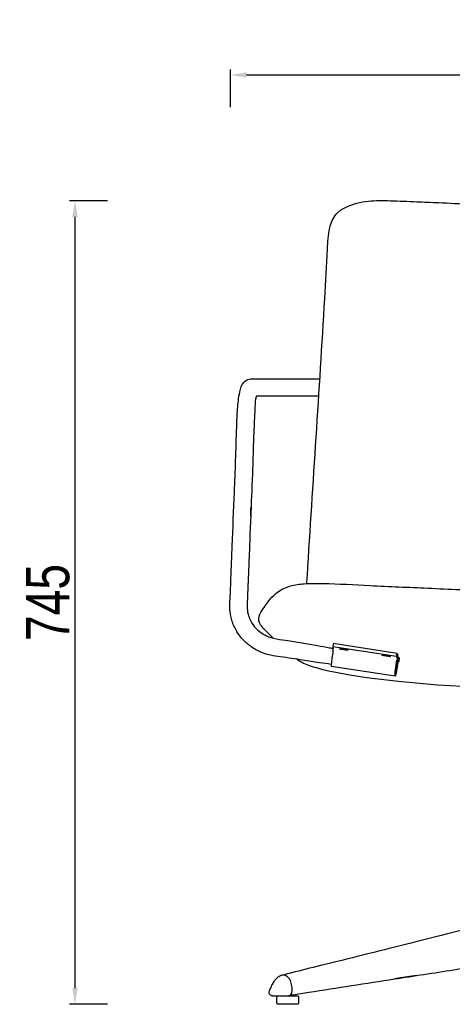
# Model space of a CAD drawing. Header units: millimetres. Extents: x 1566 to 3610, y -1182 to 913.
# Tile 2 of 5: x 1566 to 1967, y 0 to 913. Entities that reach past the tile are written whole.
import ezdxf

# ---------------------------------------------------------------- set-up
doc = ezdxf.new("R2010")
doc.units = ezdxf.units.MM
doc.layers.add('Make2D$可见线$曲线', color=7, linetype='Continuous', true_color=0x000000)
doc.styles.add('001', font='txt', dxfattribs={"width": 0.8})
doc.dimstyles.new('1-10', dxfattribs={"dimscale": 10, "dimtxt": 4, "dimasz": 1.5, "dimexe": 0.5, "dimexo": 0.5, "dimgap": 0.5, "dimtad": 1, "dimtoh": 1, "dimdec": 0, "dimrnd": 0.5, "dimdsep": 46, "dimtxsty": '001', "dimcen": 2.5, "dimclrd": 256, "dimclre": 256, "dimclrt": 1, "dimadec": 0, "dimazin": 0, "dimtfac": 1, "dimtdec": 0, "dimtmove": 1, "dimatfit": 3, "dimfxl": 3, "dimfxlon": 1, "dimarcsym": 0})

# ---------------------------------------------------------------- blocks, each defined once
blk = doc.blocks.new('*D3')
at = {"lineweight": -2, "transparency": 16777216}
for p, q in [((1647.44, 745.1), (1612.44, 745.1)), ((1617.44, 730.1), (1617.44, 15)), ((1647.44, 0), (1612.44, 0))]:
    blk.add_line(p, q, dxfattribs=at)
at = {"transparency": 16777216}
for points in [[(1614.94, 730.1), (1619.94, 730.1), (1617.44, 745.1)], [(1614.94, 15), (1619.94, 15), (1617.44, 0)]]:
    blk.add_solid(points, dxfattribs=at)
at = {"layer": 'Defpoints', "color": 0, "transparency": 16777216}
for p in [(1910, 745.1), (1617.44, 0), (1814.72, 0)]:
    blk.add_point(p, dxfattribs=at)
at = {"color": 1, "transparency": 16777216, "insert": (1592.44, 372.55), "char_height": 40, "attachment_point": 5, "rotation": 90, "style": '001'}
blk.add_mtext('745', dxfattribs=at)
blk = doc.blocks.new('*D4')
at = {"lineweight": -2, "transparency": 16777216}
for p, q in [((1761.54, 831.69), (1761.54, 866.69)), ((1776.54, 861.69), (2396.02, 861.69)), ((2411.02, 831.69), (2411.02, 866.69))]:
    blk.add_line(p, q, dxfattribs=at)
at = {"transparency": 16777216}
for points in [[(1776.54, 864.19), (1776.54, 859.19), (1761.54, 861.69)], [(2396.02, 864.19), (2396.02, 859.19), (2411.02, 861.69)]]:
    blk.add_solid(points, dxfattribs=at)
at = {"layer": 'Defpoints', "color": 0, "transparency": 16777216}
for p in [(2411.02, 861.69), (1761.54, 362.01), (2411.02, 361.07)]:
    blk.add_point(p, dxfattribs=at)
at = {"color": 1, "transparency": 16777216, "insert": (2086.28, 886.69), "char_height": 40, "attachment_point": 5, "style": '001'}
blk.add_mtext('650', dxfattribs=at)

msp = doc.modelspace()

# ---------------------------------------------------------------- linework, layer by layer
msp.add_line((1916.01, 325.38), (1856.77, 334.5))
msp.add_lwpolyline([(1805.72, 8), (1823.72, 8, -0.414214), (1824.72, 7), (1824.72, 1, -0.414214), (1823.72, 0), (1805.72, 0, -0.414214), (1804.72, 1), (1804.72, 7, -0.414214)], format="xyb", close=True)
for points in [[(1832.37, 390.05), (1832.85, 397.59), (1849.02, 654.46), (1851.52, 700.23), (1853.65, 719.95), (1859.65, 732.68), (1868.12, 738.83), (1889.55, 744.74), (1909.53, 745.11), (1934.33, 744.14), (1954.36, 743.29), (1984.45, 742.01), (2011.47, 740.86), (2040, 739.97), (2068.28, 739.78), (2086.83, 739.78)], [(1854.95, 315.14), (1844.22, 316.75), (1828.27, 319.15), (1818.33, 320.65), (1807.64, 322.26), (1798.84, 323.66), (1792.18, 325.55), (1784.94, 328.84), (1778.88, 332.86), (1775.19, 336.04), (1770.82, 340.84), (1766.43, 347.51), (1764.21, 352.27), (1762.44, 357.65), (1761.46, 362.56), (1761.01, 368.37), (1761.36, 378.72), (1762.12, 397.84), (1762.53, 408.03), (1762.9, 417.18), (1763.21, 424.89), (1765.21, 474.87), (1766.38, 504.14), (1767.39, 535.38), (1768.19, 552.02), (1770.2, 567.75), (1774.21, 577), (1779.05, 579.71), (1785.18, 579.87), (1791.29, 579.87), (1797.86, 579.87), (1804.59, 579.87), (1818.2, 579.87), (1828.45, 579.87), (1843.95, 579.87)], [(1842.94, 563.87), (1791.9, 563.87), (1789.27, 563.87), (1786.49, 563.87), (1785.71, 563.78), (1785.37, 563.13), (1784.35, 555.43), (1784.14, 550.85), (1783.41, 535.48), (1782.74, 518.69), (1782.11, 497.04), (1781.24, 475.37), (1780.37, 453.64), (1780.59, 459.13), (1779.43, 430.23), (1778.34, 403), (1777.6, 384.34), (1777.15, 373.23), (1777.06, 367.09), (1778.36, 360.18), (1780.51, 355.11), (1784.85, 349.03), (1789.31, 345.03), (1794.86, 341.73), (1799.11, 340.1), (1801.6, 339.44), (1812.7, 337.55), (1827.94, 335.01), (1842.22, 332.56), (1853.4, 330.62), (1856.88, 329.98)], [(1801.1, 339.55), (1793.69, 346.99), (1788.03, 355.4), (1787.76, 357.79), (1790.95, 365.3), (1798.49, 375.8), (1805.21, 382.06), (1811.02, 385.61), (1817.2, 387.89), (1829.89, 389.87), (1842.7, 390.29), (1847.36, 390.23), (1890.95, 388.31), (1944.56, 385.9), (2004.1, 383.22), (2086.83, 381.96)], [(2064.4, 98.95), (2064.26, 97.66), (2064.18, 96.84), (2063.71, 95.42), (2063.1, 94.2), (2062.22, 93.11), (2061.64, 92.53), (2060.49, 91.64), (2059.07, 90.87), (2058.25, 90.44), (2057.32, 89.99), (2055.55, 89.21), (2055.33, 89.13), (2049.17, 87.03), (2047.94, 86.67), (2030.28, 82.15), (1912.75, 52.77), (1844.92, 35.83), (1818.27, 29.16), (1810.18, 27.14), (1808.08, 26.55), (1807.17, 26.09), (1805.56, 25.06), (1803.99, 23.67), (1801.84, 21.09), (1799.76, 17.62), (1798.01, 13.76), (1797.35, 12.06), (1797.23, 10.79), (1797.43, 9.96), (1798.1, 8.96), (1798.9, 8.41), (1799.94, 8.08), (1800.94, 8.01), (1801.5, 8)], [(1816.86, 8.46), (1819.68, 8.9), (1834.15, 11.15), (1913.61, 23.5), (1968.31, 31.99), (2023.63, 40.57), (2038.86, 42.93), (2051.01, 44.82), (2066.83, 46.83), (2080.92, 47.7), (2086.83, 47.79)], [(1801.5, 8), (1806.37, 8), (1811.82, 8), (1813.96, 8), (1816.86, 8.46), (1818.68, 11.92), (1818.49, 16.96), (1817.13, 22.02), (1815.2, 24.87), (1811.91, 26.91), (1810.68, 27.15), (1808.72, 26.77)]]:
    msp.add_spline(points, degree=3)
at = {"layer": 'Make2D$可见线$曲线', "color": 0, "lineweight": -3}
for points in [[(1856.79, 334.29), (1856.34, 331.34)], [(1915.61, 322.42), (1856.34, 331.34)], [(1856.34, 331.34), (1856.87, 330.04)], [(1856.63, 327.91), (1856.74, 328.65), (1856.83, 329.35), (1856.86, 329.64), (1856.87, 329.85), (1856.88, 329.92), (1856.88, 329.96), (1856.88, 329.98), (1856.88, 329.99), (1856.88, 330), (1856.87, 330.01), (1856.87, 330.02), (1856.87, 330.03), (1856.87, 330.03), (1856.87, 330.03), (1856.87, 330.04), (1856.87, 330.04), (1856.87, 330.04), (1856.87, 330.04), (1856.87, 330.04), (1856.87, 330.04), (1856.87, 330.04), (1856.87, 330.04)], [(1862.59, 329.65), (1862.59, 329.65), (1862.6, 329.66), (1862.6, 329.66), (1862.6, 329.66), (1862.6, 329.66), (1862.6, 329.66), (1862.6, 329.66), (1862.6, 329.66), (1862.6, 329.67), (1862.6, 329.67), (1862.6, 329.67), (1862.61, 329.67), (1862.61, 329.67), (1862.61, 329.67), (1862.61, 329.67), (1862.61, 329.68), (1862.62, 329.68), (1862.62, 329.68), (1862.62, 329.68), (1862.62, 329.68), (1862.63, 329.68), (1862.63, 329.68), (1862.63, 329.69), (1862.64, 329.69), (1862.64, 329.69), (1862.65, 329.69), (1862.66, 329.69), (1862.67, 329.7), (1862.68, 329.7), (1862.69, 329.7), (1862.71, 329.7), (1862.73, 329.71), (1862.76, 329.71), (1862.79, 329.71), (1862.82, 329.71), (1862.89, 329.72), (1862.97, 329.72), (1863.06, 329.72), (1863.26, 329.71), (1863.51, 329.7), (1863.78, 329.68), (1864.42, 329.62), (1865.14, 329.54), (1866.59, 329.34), (1868.05, 329.09), (1868.75, 328.96), (1869.38, 328.82), (1869.65, 328.76), (1869.88, 328.7), (1870.08, 328.64), (1870.17, 328.61), (1870.24, 328.59), (1870.31, 328.56), (1870.33, 328.55), (1870.36, 328.54), (1870.39, 328.53), (1870.41, 328.52), (1870.43, 328.51), (1870.44, 328.5), (1870.44, 328.5), (1870.45, 328.49), (1870.46, 328.49), (1870.47, 328.49), (1870.47, 328.48), (1870.47, 328.48), (1870.48, 328.48), (1870.48, 328.47), (1870.48, 328.47), (1870.48, 328.47), (1870.49, 328.47), (1870.49, 328.47), (1870.49, 328.46), (1870.49, 328.46), (1870.49, 328.46), (1870.49, 328.46), (1870.5, 328.46), (1870.5, 328.45), (1870.5, 328.45), (1870.5, 328.45), (1870.5, 328.45), (1870.5, 328.45), (1870.5, 328.45), (1870.5, 328.44), (1870.5, 328.44), (1870.5, 328.44), (1870.5, 328.44), (1870.5, 328.44), (1870.5, 328.44)], [(1870.5, 328.44), (1870.5, 328.43), (1870.5, 328.43), (1870.5, 328.43), (1870.5, 328.43), (1870.5, 328.43), (1870.5, 328.43), (1870.5, 328.42), (1870.5, 328.42), (1870.49, 328.42), (1870.49, 328.42), (1870.49, 328.42), (1870.49, 328.42), (1870.49, 328.42), (1870.49, 328.41), (1870.48, 328.41), (1870.48, 328.41), (1870.48, 328.41), (1870.48, 328.41), (1870.47, 328.41), (1870.47, 328.41), (1870.47, 328.4), (1870.47, 328.4), (1870.46, 328.4), (1870.46, 328.4), (1870.45, 328.4), (1870.44, 328.4), (1870.44, 328.39), (1870.43, 328.39), (1870.42, 328.39), (1870.41, 328.39), (1870.39, 328.38), (1870.36, 328.38), (1870.34, 328.38), (1870.31, 328.37), (1870.28, 328.37), (1870.21, 328.37), (1870.13, 328.37), (1870.04, 328.37), (1869.83, 328.37), (1869.59, 328.38), (1869.31, 328.4), (1868.67, 328.46), (1867.96, 328.54), (1866.5, 328.75), (1865.05, 328.99), (1864.35, 329.13), (1863.72, 329.26), (1863.45, 329.33), (1863.21, 329.39), (1863.02, 329.45), (1862.93, 329.47), (1862.86, 329.5), (1862.79, 329.52), (1862.76, 329.54), (1862.73, 329.55), (1862.71, 329.56), (1862.69, 329.57), (1862.67, 329.58), (1862.66, 329.58), (1862.65, 329.59), (1862.64, 329.59), (1862.64, 329.6), (1862.63, 329.6), (1862.62, 329.61), (1862.62, 329.61), (1862.62, 329.61), (1862.62, 329.61), (1862.61, 329.61), (1862.61, 329.62), (1862.61, 329.62), (1862.61, 329.62), (1862.61, 329.62), (1862.6, 329.62), (1862.6, 329.63), (1862.6, 329.63), (1862.6, 329.63), (1862.6, 329.63), (1862.6, 329.63), (1862.6, 329.64), (1862.6, 329.64), (1862.6, 329.64), (1862.6, 329.64), (1862.59, 329.64), (1862.59, 329.65), (1862.59, 329.65), (1862.59, 329.65), (1862.59, 329.65), (1862.59, 329.65)], [(1823.23, 319.91), (1823.23, 319.91), (1824.07, 319.35), (1824.89, 318.83), (1825.73, 318.33), (1826.42, 317.93), (1827.24, 317.48), (1828.27, 316.94), (1829.4, 316.39), (1830.74, 315.79), (1832.37, 315.11), (1834.07, 314.45), (1835.45, 313.96), (1838.29, 313.02), (1841.23, 312.14), (1845.99, 310.86), (1852.45, 309.34), (1859.39, 307.89), (1870.28, 305.89), (1887.82, 303.16), (1917.25, 299.58), (1953.52, 296.32), (1987.71, 294.37)], [(1856.33, 325.94), (1855.63, 321.13), (1855.12, 316.96), (1854.96, 315.36), (1854.91, 314.69), (1854.88, 314.13), (1854.87, 313.89), (1854.86, 313.68), (1854.87, 313.51), (1854.87, 313.43), (1854.87, 313.37), (1854.88, 313.31), (1854.88, 313.28), (1854.88, 313.25), (1854.89, 313.23), (1854.89, 313.21), (1854.89, 313.2), (1854.89, 313.19), (1854.9, 313.18), (1854.9, 313.17), (1854.9, 313.17), (1854.9, 313.16), (1854.9, 313.15), (1854.91, 313.14), (1854.91, 313.14), (1854.91, 313.14), (1854.91, 313.14), (1854.91, 313.13), (1854.91, 313.13), (1854.92, 313.13), (1854.92, 313.13), (1854.92, 313.12), (1854.92, 313.12), (1854.92, 313.12), (1854.92, 313.12), (1854.92, 313.12), (1854.93, 313.11), (1854.93, 313.11), (1854.93, 313.11), (1854.93, 313.11), (1854.93, 313.11), (1854.93, 313.11), (1854.93, 313.11), (1854.94, 313.11), (1854.94, 313.11), (1854.94, 313.11), (1854.94, 313.1), (1854.94, 313.1)], [(1856.63, 327.91), (1856.33, 325.94)], [(1902.11, 323.71), (1902.11, 323.71), (1902.11, 323.71), (1902.11, 323.71), (1902.11, 323.71), (1902.11, 323.72), (1902.11, 323.72), (1902.11, 323.72), (1902.12, 323.72), (1902.12, 323.72), (1902.12, 323.72), (1902.12, 323.72), (1902.12, 323.73), (1902.12, 323.73), (1902.12, 323.73), (1902.13, 323.73), (1902.13, 323.73), (1902.13, 323.73), (1902.13, 323.73), (1902.14, 323.74), (1902.14, 323.74), (1902.14, 323.74), (1902.15, 323.74), (1902.15, 323.74), (1902.15, 323.74), (1902.16, 323.74), (1902.17, 323.75), (1902.17, 323.75), (1902.18, 323.75), (1902.19, 323.75), (1902.2, 323.76), (1902.22, 323.76), (1902.25, 323.76), (1902.27, 323.77), (1902.3, 323.77), (1902.33, 323.77), (1902.4, 323.77), (1902.48, 323.78), (1902.57, 323.78), (1902.78, 323.77), (1903.02, 323.76), (1903.3, 323.74), (1903.94, 323.68), (1904.65, 323.6), (1906.11, 323.4), (1907.56, 323.15), (1908.26, 323.01), (1908.89, 322.88), (1909.16, 322.81), (1909.4, 322.75), (1909.6, 322.69), (1909.68, 322.67), (1909.76, 322.64), (1909.82, 322.62), (1909.85, 322.61), (1909.88, 322.6), (1909.9, 322.58), (1909.92, 322.57), (1909.94, 322.56), (1909.95, 322.56), (1909.96, 322.55), (1909.97, 322.55), (1909.97, 322.55), (1909.98, 322.54), (1909.99, 322.54), (1909.99, 322.53), (1909.99, 322.53), (1909.99, 322.53), (1910, 322.53), (1910, 322.53), (1910, 322.52), (1910, 322.52), (1910, 322.52), (1910.01, 322.52), (1910.01, 322.52), (1910.01, 322.51), (1910.01, 322.51), (1910.01, 322.51), (1910.01, 322.51), (1910.01, 322.51), (1910.01, 322.5), (1910.01, 322.5), (1910.02, 322.5), (1910.02, 322.5), (1910.02, 322.5), (1910.02, 322.5), (1910.02, 322.49), (1910.02, 322.49), (1910.02, 322.49)], [(1910.02, 322.49), (1910.02, 322.49), (1910.02, 322.49), (1910.01, 322.49), (1910.01, 322.48), (1910.01, 322.48), (1910.01, 322.48), (1910.01, 322.48), (1910.01, 322.48), (1910.01, 322.48), (1910.01, 322.47), (1910.01, 322.47), (1910, 322.47), (1910, 322.47), (1910, 322.47), (1910, 322.47), (1910, 322.47), (1909.99, 322.47), (1909.99, 322.46), (1909.99, 322.46), (1909.99, 322.46), (1909.98, 322.46), (1909.98, 322.46), (1909.98, 322.46), (1909.97, 322.46), (1909.97, 322.45), (1909.96, 322.45), (1909.95, 322.45), (1909.94, 322.45), (1909.93, 322.44), (1909.92, 322.44), (1909.9, 322.44), (1909.88, 322.44), (1909.85, 322.43), (1909.82, 322.43), (1909.79, 322.43), (1909.72, 322.42), (1909.64, 322.42), (1909.55, 322.42), (1909.35, 322.43), (1909.1, 322.44), (1908.83, 322.46), (1908.19, 322.52), (1907.48, 322.6), (1906.02, 322.8), (1904.57, 323.05), (1903.86, 323.18), (1903.23, 323.32), (1902.96, 323.38), (1902.73, 323.45), (1902.53, 323.5), (1902.45, 323.53), (1902.37, 323.56), (1902.3, 323.58), (1902.28, 323.59), (1902.25, 323.6), (1902.23, 323.61), (1902.2, 323.62), (1902.18, 323.63), (1902.18, 323.64), (1902.17, 323.64), (1902.16, 323.65), (1902.15, 323.65), (1902.15, 323.66), (1902.14, 323.66), (1902.14, 323.66), (1902.13, 323.67), (1902.13, 323.67), (1902.13, 323.67), (1902.13, 323.67), (1902.12, 323.67), (1902.12, 323.68), (1902.12, 323.68), (1902.12, 323.68), (1902.12, 323.68), (1902.12, 323.68), (1902.12, 323.69), (1902.11, 323.69), (1902.11, 323.69), (1902.11, 323.69), (1902.11, 323.69), (1902.11, 323.7), (1902.11, 323.7), (1902.11, 323.7), (1902.11, 323.7), (1902.11, 323.7), (1902.11, 323.7), (1902.11, 323.71), (1902.11, 323.71)], [(1915.61, 322.42), (1916.06, 325.38)], [(1916.14, 321.13), (1915.61, 322.42)], [(1916.14, 321.13), (1916.14, 321.13), (1916.14, 321.13), (1916.14, 321.12), (1916.14, 321.12), (1916.14, 321.12), (1916.14, 321.12), (1916.14, 321.12), (1916.14, 321.12), (1916.14, 321.11), (1916.15, 321.11), (1916.15, 321.11), (1916.15, 321.1), (1916.15, 321.09), (1916.15, 321.08), (1916.15, 321.07), (1916.15, 321.04), (1916.15, 321.01), (1916.14, 320.93), (1916.13, 320.72), (1916.1, 320.44), (1916.01, 319.73), (1915.9, 319)], [(1916.6, 324.08), (1916.6, 324.08), (1916.6, 324.08), (1916.6, 324.08), (1916.6, 324.07), (1916.6, 324.07), (1916.6, 324.07), (1916.6, 324.06), (1916.6, 324.05), (1916.61, 324.05), (1916.61, 324.04), (1916.61, 324.03), (1916.61, 324.01), (1916.61, 323.98), (1916.61, 323.96), (1916.61, 323.93), (1916.61, 323.86), (1916.61, 323.78), (1916.6, 323.59), (1916.56, 323.06), (1916.49, 322.36), (1916.27, 320.59), (1916, 318.75)], [(1916.06, 325.38), (1916.6, 324.08)], [(1916.45, 322), (1917.51, 321.84)], [(1916.6, 317.3), (1916.88, 319.01), (1917.16, 320.54), (1917.29, 321.12), (1917.34, 321.35), (1917.39, 321.53), (1917.41, 321.61), (1917.43, 321.67), (1917.45, 321.73), (1917.45, 321.75), (1917.46, 321.77), (1917.47, 321.78), (1917.47, 321.79), (1917.47, 321.79), (1917.48, 321.8), (1917.48, 321.81), (1917.48, 321.81), (1917.49, 321.82), (1917.49, 321.82), (1917.49, 321.82), (1917.49, 321.82), (1917.49, 321.82), (1917.49, 321.83), (1917.5, 321.83), (1917.5, 321.83), (1917.5, 321.83), (1917.5, 321.83), (1917.5, 321.83), (1917.5, 321.83), (1917.5, 321.84), (1917.51, 321.84), (1917.51, 321.84), (1917.51, 321.84), (1917.51, 321.84), (1917.51, 321.84), (1917.51, 321.84), (1917.51, 321.84)], [(1917.51, 321.84), (1917.51, 321.84), (1917.51, 321.84), (1917.51, 321.84), (1917.51, 321.84), (1917.51, 321.84), (1917.51, 321.84), (1917.51, 321.84), (1917.51, 321.84), (1917.52, 321.84), (1917.52, 321.84), (1917.52, 321.84), (1917.52, 321.84), (1917.52, 321.84), (1917.52, 321.84), (1917.52, 321.84), (1917.52, 321.84), (1917.52, 321.84), (1917.52, 321.84), (1917.52, 321.84), (1917.52, 321.84), (1917.52, 321.84), (1917.52, 321.84), (1917.52, 321.84), (1917.52, 321.84), (1917.52, 321.83), (1917.52, 321.83), (1917.52, 321.83), (1917.52, 321.83), (1917.52, 321.83), (1917.52, 321.83), (1917.52, 321.83), (1917.52, 321.83), (1917.52, 321.83), (1917.52, 321.83), (1917.52, 321.83), (1917.52, 321.83), (1917.52, 321.83), (1917.52, 321.83), (1917.53, 321.83), (1917.53, 321.83), (1917.53, 321.83), (1917.53, 321.82), (1917.53, 321.82)], [(1917.53, 321.82), (1918.06, 320.53)], [(1918.06, 320.53), (1917.6, 317.57)], [(1914.21, 304.19), (1854.94, 313.1)], [(1914.21, 304.19), (1914.21, 304.19), (1914.21, 304.19), (1914.21, 304.19), (1914.21, 304.19), (1914.21, 304.19), (1914.21, 304.19), (1914.2, 304.19), (1914.2, 304.19), (1914.2, 304.19), (1914.2, 304.2), (1914.2, 304.2), (1914.2, 304.2), (1914.19, 304.2), (1914.19, 304.2), (1914.19, 304.2), (1914.19, 304.21), (1914.19, 304.21), (1914.19, 304.21), (1914.19, 304.21), (1914.18, 304.22), (1914.18, 304.22), (1914.18, 304.22), (1914.18, 304.22), (1914.18, 304.23), (1914.18, 304.23), (1914.17, 304.24), (1914.17, 304.25), (1914.17, 304.26), (1914.17, 304.26), (1914.17, 304.27), (1914.16, 304.28), (1914.16, 304.29), (1914.16, 304.31), (1914.15, 304.34), (1914.15, 304.36), (1914.15, 304.39), (1914.14, 304.45), (1914.14, 304.52), (1914.14, 304.59), (1914.14, 304.77), (1914.14, 304.97), (1914.15, 305.21), (1914.18, 305.77), (1914.24, 306.44), (1914.39, 308.04), (1914.91, 312.21), (1915.6, 317.02)], [(1916.4, 315.08), (1915.73, 310.98), (1915.05, 307.3), (1914.76, 305.91), (1914.63, 305.36), (1914.52, 304.92), (1914.47, 304.74), (1914.42, 304.59), (1914.38, 304.46), (1914.35, 304.4), (1914.34, 304.36), (1914.33, 304.33), (1914.32, 304.31), (1914.31, 304.3), (1914.3, 304.28), (1914.29, 304.26), (1914.28, 304.25), (1914.28, 304.24), (1914.28, 304.24), (1914.27, 304.23), (1914.27, 304.22), (1914.26, 304.22), (1914.26, 304.22), (1914.26, 304.21), (1914.25, 304.21), (1914.25, 304.2), (1914.25, 304.2), (1914.24, 304.2), (1914.24, 304.19), (1914.24, 304.19), (1914.23, 304.19), (1914.23, 304.19), (1914.23, 304.19), (1914.22, 304.19), (1914.22, 304.19), (1914.22, 304.19), (1914.21, 304.19)], [(1914.66, 307.15), (1914.66, 307.15), (1914.66, 307.15), (1914.66, 307.16), (1914.66, 307.16), (1914.65, 307.16), (1914.65, 307.16), (1914.65, 307.16), (1914.65, 307.16), (1914.65, 307.16), (1914.65, 307.16), (1914.65, 307.16), (1914.65, 307.16), (1914.65, 307.16), (1914.64, 307.17), (1914.64, 307.17), (1914.64, 307.17), (1914.64, 307.17), (1914.64, 307.17), (1914.64, 307.17), (1914.64, 307.18), (1914.64, 307.18), (1914.64, 307.18), (1914.64, 307.18), (1914.63, 307.18), (1914.63, 307.19), (1914.63, 307.19), (1914.63, 307.2), (1914.63, 307.21), (1914.63, 307.21), (1914.62, 307.22), (1914.62, 307.23), (1914.62, 307.23), (1914.62, 307.25), (1914.62, 307.27), (1914.61, 307.28), (1914.61, 307.31), (1914.61, 307.35), (1914.6, 307.4), (1914.6, 307.46), (1914.6, 307.59), (1914.61, 307.74), (1914.61, 307.92), (1914.64, 308.34), (1914.68, 308.84), (1914.8, 310.05), (1915.18, 313.17), (1915.7, 316.78)], [(1916.3, 315.33), (1915.8, 312.25), (1915.29, 309.49), (1915.07, 308.45), (1914.97, 308.04), (1914.89, 307.7), (1914.85, 307.57), (1914.81, 307.45), (1914.78, 307.36), (1914.77, 307.32), (1914.75, 307.28), (1914.74, 307.26), (1914.74, 307.25), (1914.73, 307.23), (1914.72, 307.22), (1914.72, 307.21), (1914.71, 307.2), (1914.71, 307.2), (1914.71, 307.19), (1914.7, 307.19), (1914.7, 307.18), (1914.7, 307.18), (1914.7, 307.17), (1914.69, 307.17), (1914.69, 307.17), (1914.69, 307.17), (1914.68, 307.16), (1914.68, 307.16), (1914.68, 307.16), (1914.68, 307.16), (1914.67, 307.16), (1914.67, 307.16), (1914.67, 307.15), (1914.67, 307.15), (1914.67, 307.15), (1914.66, 307.15), (1914.66, 307.15)], [(1915.6, 317.02), (1915.9, 319)], [(1916, 318.75), (1915.7, 316.78)], [(1916.3, 315.33), (1916.6, 317.3)], [(1916.7, 317.06), (1916.4, 315.08)], [(1916.7, 317.06), (1916.81, 317.74), (1916.93, 318.35), (1916.98, 318.58), (1917, 318.68), (1917.02, 318.75), (1917.02, 318.78), (1917.03, 318.8), (1917.04, 318.83), (1917.04, 318.84), (1917.05, 318.84), (1917.05, 318.85), (1917.05, 318.85), (1917.05, 318.85), (1917.05, 318.86), (1917.05, 318.86), (1917.06, 318.86), (1917.06, 318.86), (1917.06, 318.86), (1917.06, 318.86), (1917.06, 318.87), (1917.06, 318.87), (1917.06, 318.87), (1917.06, 318.87), (1917.06, 318.87), (1917.06, 318.87), (1917.06, 318.87), (1917.06, 318.87), (1917.06, 318.87), (1917.06, 318.87), (1917.06, 318.87), (1917.06, 318.87), (1917.06, 318.87), (1917.07, 318.87), (1917.07, 318.87), (1917.07, 318.87), (1917.07, 318.87)], [(1917.6, 317.57), (1916.81, 317.69)], [(1917.07, 318.86), (1917.06, 318.87)], [(1917.07, 318.87), (1917.07, 318.87), (1917.07, 318.87), (1917.07, 318.87), (1917.07, 318.87), (1917.07, 318.87), (1917.07, 318.87), (1917.07, 318.87), (1917.07, 318.87), (1917.07, 318.87), (1917.07, 318.87), (1917.07, 318.87), (1917.07, 318.87), (1917.07, 318.87), (1917.07, 318.87), (1917.07, 318.87), (1917.07, 318.87), (1917.07, 318.87), (1917.07, 318.87), (1917.07, 318.87), (1917.07, 318.87), (1917.07, 318.87), (1917.07, 318.87), (1917.07, 318.87), (1917.07, 318.87), (1917.07, 318.87), (1917.07, 318.87), (1917.07, 318.87), (1917.07, 318.87), (1917.07, 318.87), (1917.07, 318.87), (1917.07, 318.87), (1917.07, 318.87), (1917.07, 318.87), (1917.07, 318.87), (1917.07, 318.87), (1917.07, 318.87), (1917.07, 318.87), (1917.07, 318.87), (1917.07, 318.87), (1917.07, 318.87), (1917.07, 318.87), (1917.07, 318.87), (1917.07, 318.86)], [(1917.6, 317.57), (1917.07, 318.86)], [(1933.99, 26.67), (1919.36, 24.4), (1913.61, 23.5)]]:
    msp.add_lwpolyline(points, dxfattribs=at)

# ---------------------------------------------------------------- dimensions: what is measured, and where the dimension line sits
dim = msp.add_linear_dim(base=(2411.02, 861.69), p1=(1761.54, 362.01), p2=(2411.02, 361.07), dimstyle='1-10')
dim.commit()
dim.dimension.update_dxf_attribs({"geometry": '*D4', "text_midpoint": (2086.28, 886.69)})
dim = msp.add_linear_dim(base=(1617.44, 0), p1=(1910, 745.1), p2=(1814.72, 0), angle=90, dimstyle='1-10')
dim.commit()
dim.dimension.update_dxf_attribs({"geometry": '*D3', "text_midpoint": (1592.44, 372.55)})

doc.saveas('drawing.dxf')
